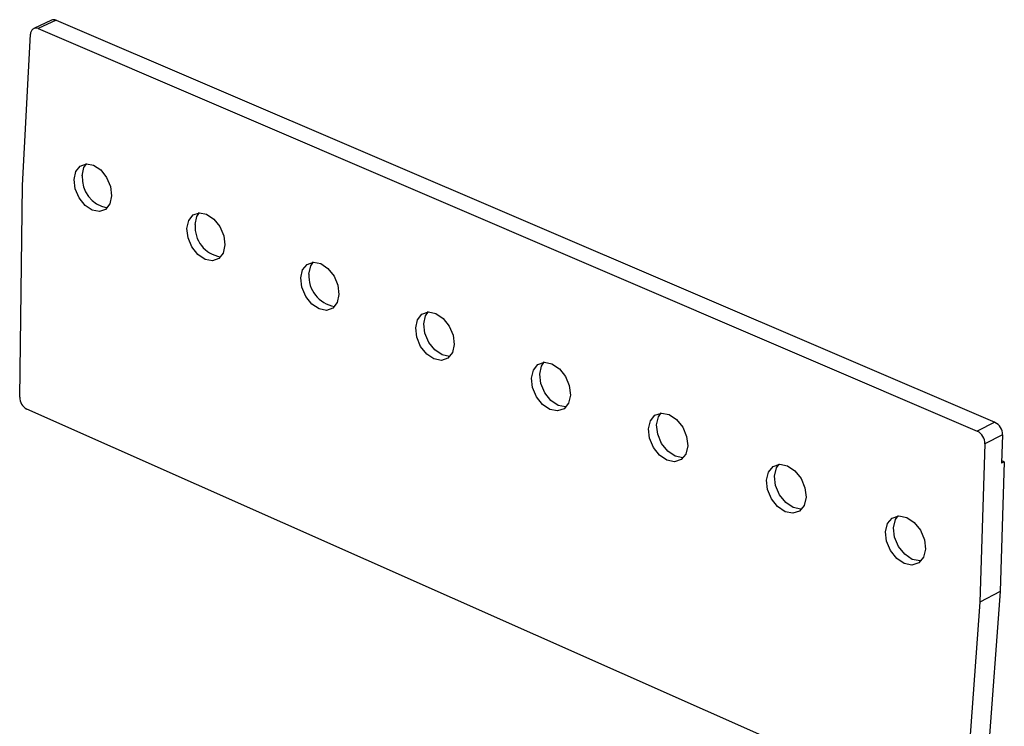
# Model space of a CAD drawing. Extents: x 0 to 280, y 0 to 222.
# Tile 23 of 23: x 241 to 280, y 165 to 193. Entities that reach past the tile are written whole.
import ezdxf

# ---------------------------------------------------------------- set-up
doc = ezdxf.new("R2010")
doc.units = 0
doc.layers.get('0').update_dxf_attribs({"linetype": 'CONTINUOUS'})

msp = doc.modelspace()

# ---------------------------------------------------------------- linework, layer by layer
at = {"color": 7, "linetype": 'CONTINUOUS'}
for p, q in [((242.122, 193.148), (241.423, 192.819)), ((242.303, 193.144), (241.603, 192.815)), ((242.303, 193.144), (279.347, 177.278)), ((241.603, 192.815), (278.651, 176.924)), ((240.977, 186.629), (241.297, 192.594)), ((240.868, 178.275), (240.977, 186.629)), ((277.793, 161.533), (241.15, 177.801)), ((279.347, 177.278), (278.651, 176.924)), ((279.645, 176.786), (278.949, 176.431)), ((279.645, 176.786), (279.609, 175.665)), ((278.949, 176.431), (278.753, 170.184)), ((279.716, 175.72), (279.553, 170.597)), ((279.716, 175.72), (279.609, 175.665)), ((279.716, 175.72), (279.612, 175.764)), ((279.553, 170.597), (278.753, 170.184)), ((279.553, 170.597), (279.082, 164.313)), ((278.753, 170.184), (278.126, 161.746))]:
    msp.add_line(p, q, dxfattribs=at)
for points in [[(243.015, 186.858), (243.082, 187.173), (243.252, 187.392), (243.498, 187.481), (243.783, 187.426), (244.064, 187.236), (244.299, 186.938), (244.45, 186.58), (244.495, 186.215), (244.428, 185.899), (244.258, 185.68), (244.012, 185.592), (243.726, 185.648), (243.446, 185.838), (243.212, 186.135), (243.061, 186.493), (243.015, 186.858)], [(243.337, 187.011), (243.404, 187.327), (243.514, 187.494)], [(247.468, 184.924), (247.537, 185.241), (247.708, 185.46), (247.957, 185.549), (248.245, 185.493), (248.529, 185.301), (248.764, 185.002), (248.916, 184.642), (248.961, 184.276), (248.892, 183.959), (248.72, 183.74), (248.471, 183.652), (248.183, 183.709), (247.9, 183.901), (247.665, 184.199), (247.513, 184.558), (247.468, 184.924)], [(247.79, 185.079), (247.858, 185.396), (247.969, 185.562)], [(251.96, 182.974), (252.03, 183.291), (252.204, 183.511), (252.456, 183.599), (252.747, 183.542), (253.032, 183.349), (253.27, 183.049), (253.422, 182.687), (253.466, 182.32), (253.396, 182.002), (253.221, 181.783), (252.969, 181.695), (252.679, 181.753), (252.393, 181.946), (252.157, 182.246), (252.004, 182.607), (251.96, 182.974)], [(252.281, 183.13), (252.352, 183.448), (252.463, 183.614)], [(256.492, 181.006), (256.564, 181.324), (256.74, 181.544), (256.994, 181.632), (257.288, 181.574), (257.576, 181.38), (257.815, 181.078), (257.968, 180.715), (258.011, 180.346), (257.939, 180.028), (257.762, 179.808), (257.508, 179.721), (257.214, 179.779), (256.926, 179.974), (256.688, 180.275), (256.536, 180.638), (256.492, 181.006)], [(256.813, 181.164), (256.885, 181.482), (256.995, 181.645)], [(257.834, 179.88), (257.829, 179.88), (257.535, 179.938), (257.248, 180.132), (257.009, 180.434), (256.857, 180.796), (256.813, 181.164)], [(261.064, 179.021), (261.137, 179.34), (261.316, 179.56), (261.573, 179.648), (261.87, 179.589), (262.16, 179.393), (262.401, 179.09), (262.554, 178.725), (262.597, 178.355), (262.523, 178.036), (262.344, 177.816), (262.087, 177.729), (261.79, 177.788), (261.5, 177.984), (261.26, 178.287), (261.107, 178.651), (261.064, 179.021)], [(261.385, 179.18), (261.458, 179.499), (261.567, 179.659)], [(262.42, 177.89), (262.407, 177.889), (262.111, 177.948), (261.821, 178.144), (261.581, 178.447), (261.428, 178.811), (261.385, 179.18)], [(265.677, 177.018), (265.752, 177.338), (265.934, 177.558), (266.194, 177.645), (266.493, 177.586), (266.786, 177.388), (267.028, 177.084), (267.182, 176.717), (267.224, 176.346), (267.149, 176.026), (266.967, 175.806), (266.706, 175.719), (266.407, 175.779), (266.115, 175.977), (265.873, 176.281), (265.72, 176.647), (265.677, 177.018)], [(265.998, 177.178), (266.073, 177.498), (266.18, 177.655)], [(267.047, 175.882), (267.027, 175.881), (266.728, 175.941), (266.435, 176.138), (266.194, 176.442), (266.041, 176.808), (265.998, 177.178)], [(270.332, 174.996), (270.409, 175.317), (270.592, 175.538), (270.855, 175.625), (271.158, 175.564), (271.453, 175.366), (271.697, 175.059), (271.851, 174.692), (271.893, 174.319), (271.816, 173.998), (271.631, 173.777), (271.368, 173.691), (271.066, 173.752), (270.771, 173.951), (270.528, 174.257), (270.374, 174.624), (270.332, 174.996)], [(270.652, 175.159), (270.729, 175.48), (270.834, 175.633)], [(271.717, 173.856), (271.688, 173.854), (271.386, 173.915), (271.091, 174.114), (270.848, 174.42), (270.694, 174.787), (270.652, 175.159)], [(275.029, 172.957), (275.107, 173.279), (275.293, 173.5), (275.559, 173.586), (275.864, 173.525), (276.162, 173.325), (276.408, 173.017), (276.562, 172.647), (276.604, 172.273), (276.525, 171.951), (276.338, 171.731), (276.072, 171.645), (275.767, 171.707), (275.469, 171.907), (275.225, 172.215), (275.07, 172.584), (275.029, 172.957)], [(275.349, 173.121), (275.427, 173.443), (275.53, 173.592)], [(276.428, 171.812), (276.392, 171.81), (276.087, 171.871), (275.789, 172.071), (275.545, 172.379), (275.39, 172.747), (275.349, 173.121)]]:
    msp.add_lwpolyline(points, dxfattribs=at)
for centre, radius, start, end in [((242.208, 192.952), 0.215, 63.847, 113.5214), ((241.513, 192.617), 0.217, 65.4994, 186.1209), ((244.531, 186.924), 1.197, 175.8009, 259.6681), ((248.985, 184.99), 1.199, 175.699, 260.2661), ((253.479, 183.038), 1.201, 175.5985, 260.8657), ((241.402, 178.272), 0.534, 179.7169, 241.8889), ((279.105, 176.795), 0.54, 358.9681, 63.3305), ((278.408, 176.441), 0.541, 358.9943, 63.2947)]:
    msp.add_arc(centre, radius, start, end, dxfattribs=at)

doc.saveas('drawing.dxf')
